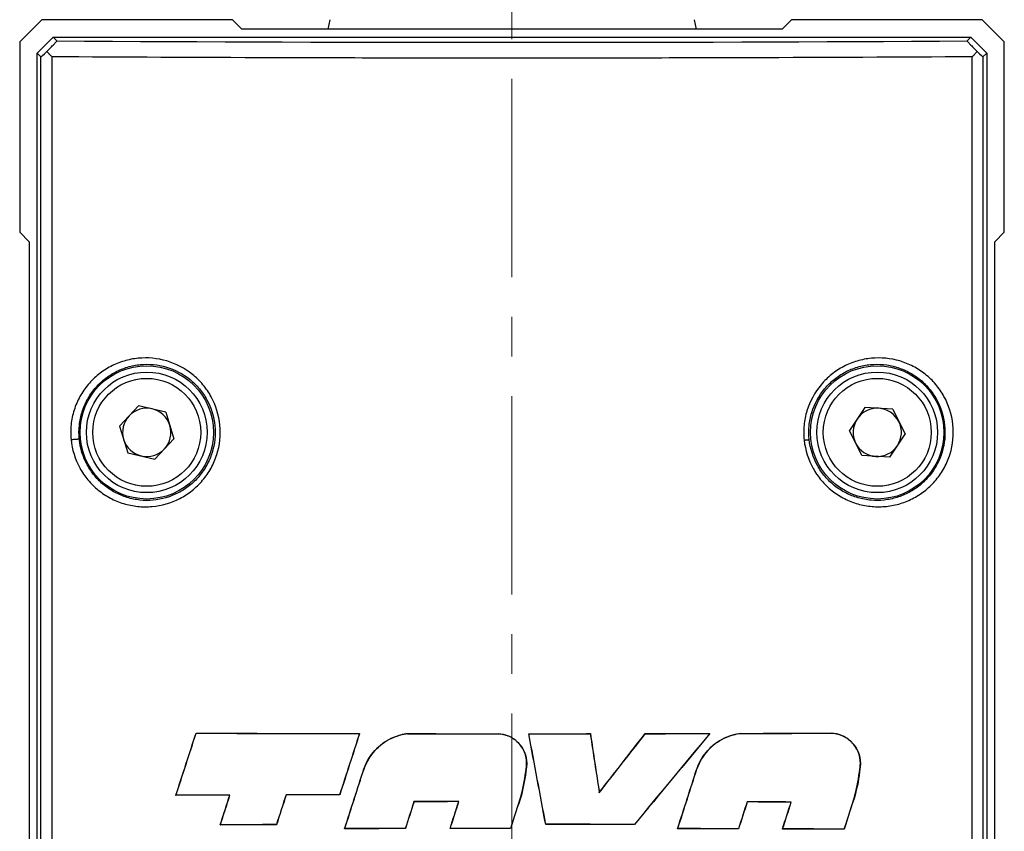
# Model space of a CAD drawing. Header units: inches. Extents: x 0 to 5655, y -2263 to 1330.
# Tile 198 of 239: x 4377 to 4408, y 23 to 49. Entities that reach past the tile are written whole.
import ezdxf

# ---------------------------------------------------------------- set-up
doc = ezdxf.new("R2010")
doc.units = ezdxf.units.IN
doc.header["$MEASUREMENT"] = 0
doc.linetypes.add('CENTER', pattern=[2, 1.25, -0.25, 0.25, -0.25])
for name, color, linetype, lineweight in [('AM_7', 4, 'CENTER', 15), ('可見 (ISO)', 7, 'Continuous', 25), ('窄部可見 (ISO)', 7, 'Continuous', 25)]:
    doc.layers.add(name, color=color, linetype=linetype, lineweight=lineweight)

msp = doc.modelspace()

# ---------------------------------------------------------------- linework, layer by layer
at = {"layer": 'AM_7', "ltscale": 5}
msp.add_line((4392.621, -9.356), (4392.621, 83.675), dxfattribs=at)
at = {"layer": '可見 (ISO)'}
for p, q in [((4377.818, 48.754), (4377.121, 48.057)), ((4383.818, 48.754), (4377.818, 48.754)), ((4384.118, 48.454), (4383.818, 48.754)), ((4386.886, 48.754), (4386.819, 48.454)), ((4398.356, 48.754), (4398.424, 48.454)), ((4401.424, 48.754), (4401.124, 48.454)), ((4407.424, 48.754), (4401.424, 48.754)), ((4408.121, 48.057), (4407.424, 48.754)), ((4401.124, 48.454), (4384.118, 48.454)), ((4377.121, 48.057), (4377.121, 42.057)), ((4377.671, 47.704), (4378.171, 48.204)), ((4378.171, 48.204), (4407.071, 48.204)), ((4378.171, 48.204), (4378.292, 48.083)), ((4406.95, 48.083), (4407.071, 48.204)), ((4407.071, 48.204), (4407.571, 47.703)), ((4408.121, 42.057), (4408.121, 48.057)), ((4377.671, 0.254), (4377.671, 47.704)), ((4377.792, 47.583), (4377.671, 47.704)), ((4407.571, 47.703), (4407.45, 47.583)), ((4407.571, 47.703), (4407.571, 0.254)), ((4377.121, 42.057), (4377.421, 41.757)), ((4407.821, 41.757), (4408.121, 42.057)), ((4377.421, 41.757), (4377.421, 22.104)), ((4407.821, 22.104), (4407.821, 41.757)), ((4380.267, 35.953), (4380.867, 36.594)), ((4381.721, 36.394), (4380.867, 36.594)), ((4381.721, 36.394), (4381.976, 35.554)), ((4403.731, 36.54), (4403.245, 35.808)), ((4404.607, 36.485), (4403.731, 36.54)), ((4404.607, 36.485), (4404.997, 35.699)), ((4380.267, 35.953), (4380.521, 35.113)), ((4403.636, 35.023), (4403.245, 35.808)), ((4404.512, 34.968), (4404.997, 35.699)), ((4381.976, 35.554), (4381.376, 34.914)), ((4380.521, 35.113), (4381.376, 34.914)), ((4404.512, 34.968), (4403.636, 35.023)), ((4382.676, 26.28), (4382.678, 26.276)), ((4387.822, 26.265), (4387.817, 26.261)), ((4389.332, 26.263), (4389.332, 26.259)), ((4392.19, 26.26), (4392.19, 26.257)), ((4393.149, 26.261), (4393.153, 26.257)), ((4395.088, 26.262), (4395.085, 26.258)), ((4396.817, 26.264), (4396.819, 26.26)), ((4398.855, 26.268), (4398.847, 26.264)), ((4399.815, 26.27), (4399.816, 26.267)), ((4402.675, 26.28), (4402.675, 26.276)), ((4387.959, 25.154), (4387.963, 25.153)), ((4393.07, 25.159), (4393.067, 25.16)), ((4398.441, 25.155), (4398.445, 25.154)), ((4403.577, 25.156), (4403.574, 25.157)), ((4382.037, 24.318), (4382.042, 24.322)), ((4383.737, 24.325), (4383.742, 24.328)), ((4385.509, 24.33), (4385.506, 24.334)), ((4387.197, 24.334), (4387.194, 24.338)), ((4392.916, 24.328), (4392.913, 24.329)), ((4395.37, 24.411), (4395.368, 24.402)), ((4403.422, 24.322), (4403.419, 24.323)), ((4389.537, 24.118), (4389.534, 24.122)), ((4390.944, 24.12), (4390.948, 24.123)), ((4400.027, 24.11), (4400.025, 24.113)), ((4401.408, 24.105), (4401.413, 24.109)), ((4383.434, 23.387), (4383.439, 23.391)), ((4385.208, 23.393), (4385.205, 23.396)), ((4387.351, 23.267), (4387.355, 23.27)), ((4389.264, 23.27), (4389.262, 23.273)), ((4390.671, 23.271), (4390.675, 23.275)), ((4392.576, 23.272), (4392.574, 23.275)), ((4393.683, 23.403), (4393.686, 23.406)), ((4396.477, 23.4), (4396.475, 23.404)), ((4397.835, 23.267), (4397.84, 23.27)), ((4399.754, 23.262), (4399.751, 23.266)), ((4401.137, 23.258), (4401.142, 23.261)), ((4403.076, 23.251), (4403.073, 23.254))]:
    msp.add_line(p, q, dxfattribs=at)
for centre, radius in [((4381.121, 35.754), 2.1), ((4404.121, 35.754), 2.1), ((4381.121, 35.754), 1.9), ((4404.121, 35.754), 1.9)]:
    msp.add_circle(centre, radius, dxfattribs=at)
for centre, start, end in [((4381.121, 35.754), 136.8628, 196.8628), ((4381.121, 35.754), 76.8628, 136.8628), ((4381.121, 35.754), 16.8628, 76.8628), ((4404.121, 35.754), 86.4238, 146.4238), ((4404.121, 35.754), 26.4238, 86.4238), ((4381.121, 35.754), 316.8628, 16.8628), ((4404.121, 35.754), 146.4238, 206.4238), ((4404.121, 35.754), 326.4238, 26.4238), ((4381.121, 35.754), 196.8628, 256.8628), ((4404.121, 35.754), 206.4238, 266.4238), ((4381.121, 35.754), 256.8628, 316.8628), ((4404.121, 35.754), 266.4238, 326.4238)]:
    msp.add_arc(centre, 0.76, start, end, dxfattribs=at)
for centre, major_axis, ratio, start_param, end_param in [((4378.292, 48.083), (0.5, 0.5), 0.017452, 3.14159, 4.018607), ((4406.95, 48.083), (0.5, -0.5), 0.017447, 5.406126, 6.283193), ((4384.744, 57.655), (136.672, 421.363), 0.017452, 4.638852, 4.64352), ((4384.711, 57.671), (-137.37, -423.515), 0.017452, 1.497634, 1.502261), ((4392.621, 27.059), (45.744, 0), 0.017452, 4.493214, 4.607268), ((4392.621, 27.059), (-45.944, 0), 0.017452, 1.352649, 1.466029), ((4400.5, 38.385), (147.226, 453.9), 0.017452, 1.60317, 1.607409), ((4400.464, 38.384), (-146.57, -451.877), 0.017452, 4.744873, 4.749146), ((4392.621, 27.059), (45.743, 0), 0.017452, 4.64041, 4.702964), ((4392.621, 27.059), (-45.943, 0), 0.017452, 1.499136, 1.561411), ((4392.621, 27.059), (45.743, 0), 0.017452, 4.723923, 4.766338), ((4369.37, 24.737), (-249.048, 1332.254), 0.017452, 4.708125, 4.71027), ((4392.621, 27.059), (-45.943, 0), 0.017452, 1.582372, 1.624444), ((4369.268, 24.737), (250.137, -1338.078), 0.017452, 1.566539, 1.56867), ((4427.277, 47.615), (-302.569, 1985.046), 0.017452, 1.578895, 1.57983), ((4427.124, 47.614), (301.232, -1976.274), 0.017452, 4.720533, 4.72147), ((4390.967, 22.195), (-74.414, -95.158), 0.017452, 1.607639, 1.627174), ((4390.975, 22.195), (74.088, 94.741), 0.017452, 4.749423, 4.768991), ((4392.621, 17.491), (45.946, 55.561), 0.011124, 1.421435, 1.473379), ((4392.621, 17.491), (45.746, 55.319), 0.011124, 1.420671, 1.472975), ((4392.621, 27.059), (45.743, 0), 0.017452, 4.804239, 4.849084), ((4392.621, 27.059), (-45.943, 0), 0.017452, 1.662282, 1.706727), ((4392.621, 27.059), (45.744, 0), 0.017452, 4.870318, 4.933982), ((4392.621, 27.059), (-45.944, 0), 0.017452, 1.728037, 1.791407), ((4384.625, 41.977), (146.179, 454.381), 0.017452, 4.676814, 4.680971), ((4384.589, 41.98), (-146.846, -456.456), 0.017452, 1.535411, 1.53954), ((4384.686, 9.788), (147.307, 457.888), 0.017452, 4.747443, 4.751569), ((4384.65, 9.787), (-147.969, -459.946), 0.017452, 1.605729, 1.609826), ((4392.621, 23.542), (-45.744, 0), 0.017452, 4.907848, 4.945894), ((4392.621, 23.542), (45.944, 0), 0.017452, 1.765284, 1.803155), ((4384.658, 53.209), (140.104, 435.497), 0.017452, 4.649472, 4.651631), ((4384.624, 53.221), (-140.799, -437.658), 0.017452, 1.5082, 1.510348), ((4400.411, 43.508), (146.105, 454.15), 0.017452, 1.618643, 1.62071), ((4400.373, 43.505), (-145.433, -452.062), 0.017452, 4.760432, 4.762508), ((4392.621, 23.542), (45.943, 0), 0.017452, 1.689199, 1.726293), ((4392.621, 23.542), (-45.743, 0), 0.017452, 4.831256, 4.868515), ((4400.758, 20.806), (149.995, 466.244), 0.017452, 1.568854, 1.571114), ((4400.723, 20.806), (-149.342, -464.213), 0.017452, 4.710415, 4.712691), ((4400.661, -9.786), (137.613, 427.755), 0.017452, 1.496588, 1.499094), ((4400.628, -9.769), (-136.908, -425.565), 0.017452, 4.637812, 4.640337), ((4400.725, 31.086), (149.537, 464.82), 0.017452, 1.591394, 1.59322), ((4400.689, 31.086), (-148.881, -462.78), 0.017452, 4.73306, 4.734894), ((4392.621, 23.322), (45.943, 0), 0.017452, 1.607213, 1.638039), ((4392.621, 23.322), (-45.743, 0), 0.017452, 4.74907, 4.77987), ((4384.547, 31.915), (148.75, 462.373), 0.017452, 4.699309, 4.701144), ((4384.512, 31.915), (-149.407, -464.415), 0.017452, 1.557805, 1.559632), ((4400.615, -0.777), (143.794, 446.969), 0.017452, 1.520697, 1.522596), ((4400.58, -0.771), (-143.116, -444.859), 0.017452, 4.662047, 4.663955), ((4392.621, 23.322), (45.944, 0), 0.017452, 1.378242, 1.408942), ((4392.621, 23.322), (-45.744, 0), 0.017452, 4.51909, 4.549763), ((4385.075, -0.004), (143.527, 446.139), 0.017452, 4.770168, 4.77207), ((4385.037, -0.01), (-144.204, -448.243), 0.017452, 1.62835, 1.630243), ((4392.621, 22.605), (-45.744, 0), 0.017452, 4.875175, 4.914602), ((4392.621, 22.605), (45.944, 0), 0.017452, 1.732924, 1.772008), ((4392.621, 22.474), (-45.743, 0), 0.017452, 4.785846, 4.827866), ((4392.621, 22.474), (45.943, 0), 0.017452, 1.643988, 1.685663), ((4392.621, 22.474), (-45.743, 0), 0.017452, 4.713375, 4.755047), ((4392.621, 22.474), (45.943, 0), 0.017452, 1.571834, 1.613164), ((4392.621, 22.605), (-45.743, 0), 0.017452, 4.628005, 4.689179), ((4392.621, 22.605), (45.943, 0), 0.017452, 1.486817, 1.547624), ((4392.621, 22.474), (-45.743, 0), 0.017452, 4.555819, 4.598158), ((4392.621, 22.474), (45.943, 0), 0.017452, 1.41497, 1.456959), ((4392.621, 22.474), (-45.744, 0), 0.017452, 4.481802, 4.525138), ((4392.621, 22.474), (45.944, 0), 0.017452, 1.341289, 1.384263)]:
    msp.add_ellipse(centre, major_axis=major_axis, ratio=ratio, start_param=start_param, end_param=end_param, dxfattribs=at)
for points, knots in [([(4377.979, 47.756), (4378.018, 47.795), (4378.056, 47.834), (4378.13, 47.909), (4378.166, 47.945), (4378.223, 48.004), (4378.245, 48.028), (4378.273, 48.058), (4378.281, 48.067), (4378.291, 48.079), (4378.293, 48.082), (4378.292, 48.083)], [0.00000087, 0.00000087, 0.00000087, 0.00000087, 0.01642997, 0.01642997, 0.03297362, 0.03297362, 0.04733203, 0.04733203, 0.05698009, 0.05698009, 0.06635361, 0.06635361, 0.06635361, 0.06635361]), ([(4406.95, 48.083), (4406.95, 48.082), (4406.952, 48.079), (4406.962, 48.067), (4406.97, 48.058), (4406.997, 48.028), (4407.02, 48.004), (4407.077, 47.945), (4407.112, 47.909), (4407.186, 47.834), (4407.225, 47.795), (4407.263, 47.756)], [0.00000029, 0.00000029, 0.00000029, 0.00000029, 0.00932482, 0.00932482, 0.01892226, 0.01892226, 0.03321006, 0.03321006, 0.04966837, 0.04966837, 0.06601659, 0.06601659, 0.06601659, 0.06601659]), ([(4378.134, 47.583), (4378.125, 47.592), (4378.117, 47.601), (4378.089, 47.63), (4378.071, 47.651), (4378.027, 47.7), (4378.002, 47.728), (4377.979, 47.756)], [-0.0247686, -0.0247686, -0.0247686, -0.0247686, -0.02091448, -0.02091448, -0.01229054, -0.01229054, -0.00000097, -0.00000097, -0.00000097, -0.00000097]), ([(4407.109, 47.583), (4407.117, 47.592), (4407.126, 47.601), (4407.153, 47.63), (4407.172, 47.651), (4407.215, 47.7), (4407.24, 47.728), (4407.263, 47.756)], [-0.0038519, -0.0038519, -0.0038519, -0.0038519, 0, 0, 0.0086169, 0.0086169, 0.02089739, 0.02089739, 0.02089739, 0.02089739]), ([(4387.959, 25.154), (4387.97, 25.185), (4387.982, 25.216), (4388.08, 25.452), (4388.208, 25.639), (4388.504, 25.935), (4388.692, 26.064), (4389.037, 26.206), (4389.185, 26.244), (4389.332, 26.263)], [0.5563482, 0.5563482, 0.5563482, 0.5563482, 0.5656841, 0.5656841, 0.6285372, 0.6285372, 0.6915574, 0.6915574, 0.7344084, 0.7344084, 0.7344084, 0.7344084]), ([(4389.332, 26.259), (4389.186, 26.241), (4389.039, 26.203), (4388.694, 26.061), (4388.507, 25.933), (4388.211, 25.638), (4388.083, 25.451), (4387.985, 25.215), (4387.973, 25.184), (4387.963, 25.153)], [-0.231066, -0.231066, -0.231066, -0.231066, -0.1883894, -0.1883894, -0.1255662, -0.1255662, -0.0627831, -0.0627831, -0.053411, -0.053411, -0.053411, -0.053411]), ([(4392.19, 26.26), (4392.295, 26.256), (4392.405, 26.232), (4392.622, 26.142), (4392.727, 26.07), (4392.894, 25.904), (4392.966, 25.798), (4393.061, 25.568), (4393.085, 25.442), (4393.085, 25.325), (4393.085, 25.271), (4393.08, 25.215), (4393.07, 25.159)], [0.4277686, 0.4277686, 0.4277686, 0.4277686, 0.4588695, 0.4588695, 0.4941607, 0.4941607, 0.5294503, 0.5294503, 0.56474, 0.56474, 0.56474, 0.5809374, 0.5809374, 0.5809374, 0.5809374]), ([(4393.067, 25.16), (4393.076, 25.215), (4393.081, 25.271), (4393.081, 25.442), (4393.058, 25.567), (4392.963, 25.797), (4392.891, 25.902), (4392.725, 26.067), (4392.62, 26.139), (4392.404, 26.229), (4392.295, 26.252), (4392.19, 26.257)], [-0.2974654, -0.2974654, -0.2974654, -0.2974654, -0.2813174, -0.2813174, -0.2461592, -0.2461592, -0.2110011, -0.2110011, -0.1758415, -0.1758415, -0.1448642, -0.1448642, -0.1448642, -0.1448642]), ([(4398.441, 25.155), (4398.452, 25.186), (4398.464, 25.217), (4398.561, 25.453), (4398.689, 25.64), (4398.985, 25.939), (4399.174, 26.068), (4399.52, 26.213), (4399.669, 26.251), (4399.815, 26.27)], [0.56185, 0.56185, 0.56185, 0.56185, 0.5711528, 0.5711528, 0.6340367, 0.6340367, 0.6978089, 0.6978089, 0.7411534, 0.7411534, 0.7411534, 0.7411534]), ([(4399.816, 26.267), (4399.669, 26.248), (4399.521, 26.21), (4399.175, 26.065), (4398.987, 25.936), (4398.692, 25.638), (4398.564, 25.451), (4398.467, 25.216), (4398.455, 25.185), (4398.445, 25.154)], [-0.2323641, -0.2323641, -0.2323641, -0.2323641, -0.189136, -0.189136, -0.1255046, -0.1255046, -0.0627523, -0.0627523, -0.053472, -0.053472, -0.053472, -0.053472]), ([(4402.675, 26.28), (4402.783, 26.275), (4402.896, 26.252), (4403.119, 26.16), (4403.228, 26.085), (4403.398, 25.915), (4403.471, 25.808), (4403.568, 25.573), (4403.592, 25.445), (4403.592, 25.325), (4403.592, 25.269), (4403.587, 25.213), (4403.577, 25.156)], [0.4414777, 0.4414777, 0.4414777, 0.4414777, 0.4742336, 0.4742336, 0.5113279, 0.5113279, 0.5474488, 0.5474488, 0.5835696, 0.5835696, 0.5835696, 0.6001132, 0.6001132, 0.6001132, 0.6001132]), ([(4403.574, 25.157), (4403.584, 25.213), (4403.589, 25.27), (4403.589, 25.445), (4403.564, 25.574), (4403.466, 25.809), (4403.392, 25.916), (4403.222, 26.085), (4403.114, 26.158), (4402.893, 26.249), (4402.782, 26.272), (4402.675, 26.276)], [-0.3071537, -0.3071537, -0.3071537, -0.3071537, -0.2906613, -0.2906613, -0.2544188, -0.2544188, -0.2181764, -0.2181764, -0.1814874, -0.1814874, -0.1491272, -0.1491272, -0.1491272, -0.1491272])]:
    msp.add_open_spline(points, degree=3, knots=knots, dxfattribs=at)
for points in [[(4392.913, 24.329), (4392.983, 24.605), (4393.035, 24.884), (4393.067, 25.16)], [(4393.07, 25.159), (4393.038, 24.883), (4392.986, 24.604), (4392.916, 24.328)], [(4403.419, 24.323), (4403.49, 24.597), (4403.542, 24.875), (4403.574, 25.157)], [(4403.577, 25.156), (4403.546, 24.874), (4403.494, 24.596), (4403.422, 24.322)]]:
    msp.add_open_spline(points, degree=3, dxfattribs=at)
at = {"layer": '窄部可見 (ISO)'}
for p, q in [((4377.792, 0.375), (4377.792, 47.583)), ((4378.134, 47.583), (4378.134, 0.375)), ((4407.109, 0.375), (4407.109, 47.583)), ((4407.45, 47.583), (4407.45, 0.375))]:
    msp.add_line(p, q, dxfattribs=at)
for centre in [(4381.121, 35.754), (4404.121, 35.754)]:
    msp.add_circle(centre, 1.7, dxfattribs=at)
msp.add_ellipse((4392.621, 48.832), major_axis=(45.243, 0), ratio=0.017452, start_param=4.390136, end_param=5.034646, dxfattribs=at)
for points, knots in [([(4407.109, 47.583), (4404.858, 47.57), (4402.52, 47.56), (4400.134, 47.553), (4397.664, 47.546), (4395.143, 47.542), (4392.621, 47.542), (4390.1, 47.542), (4387.579, 47.546), (4385.108, 47.553), (4382.722, 47.56), (4380.384, 47.57), (4378.134, 47.583)], [5.9609734, 5.9609734, 5.9609734, 5.9609734, 6.1192629, 6.1192629, 6.1192629, 6.2831856, 6.2831856, 6.2831856, 6.4471083, 6.4471083, 6.4471083, 6.6053972, 6.6053972, 6.6053972, 6.6053972]), ([(4378.738, 35.526), (4378.723, 35.683), (4378.724, 35.842), (4378.756, 36.152), (4378.788, 36.304), (4378.881, 36.602), (4378.943, 36.747), (4379.092, 37.016), (4379.18, 37.144), (4379.378, 37.38), (4379.488, 37.486), (4379.725, 37.676), (4379.854, 37.761), (4380.122, 37.901), (4380.262, 37.957), (4380.552, 38.044), (4380.702, 38.073), (4381.151, 38.117), (4381.46, 38.088), (4382.041, 37.916), (4382.32, 37.772), (4382.678, 37.484), (4382.79, 37.374), (4382.989, 37.137), (4383.076, 37.009), (4383.299, 36.6), (4383.394, 36.29), (4383.455, 35.67), (4383.421, 35.351), (4383.282, 34.906), (4383.22, 34.761), (4383.069, 34.488), (4382.981, 34.361), (4382.782, 34.125), (4382.669, 34.015), (4382.428, 33.824), (4382.3, 33.741), (4381.889, 33.53), (4381.594, 33.445), (4381.139, 33.405), (4380.988, 33.406), (4380.689, 33.437), (4380.538, 33.467), (4380.249, 33.555), (4380.11, 33.612), (4379.843, 33.754), (4379.714, 33.839), (4379.478, 34.03), (4379.37, 34.137), (4379.173, 34.373), (4379.085, 34.502), (4378.865, 34.907), (4378.769, 35.211), (4378.738, 35.526)], [0, 0, 0, 0, 0.00047265, 0.00047265, 0.0009453, 0.0009453, 0.00141795, 0.00141795, 0.0018906, 0.0018906, 0.00236326, 0.00236326, 0.00283591, 0.00283591, 0.00330856, 0.00330856, 0.00378121, 0.00378121, 0.00472651, 0.00472651, 0.00567181, 0.00567181, 0.00614446, 0.00614446, 0.00661711, 0.00661711, 0.00756242, 0.00756242, 0.00850772, 0.00850772, 0.00898037, 0.00898037, 0.00945302, 0.00945302, 0.00992567, 0.00992567, 0.01039832, 0.01039832, 0.01134362, 0.01134362, 0.01181628, 0.01181628, 0.01228893, 0.01228893, 0.01276158, 0.01276158, 0.01323423, 0.01323423, 0.01370688, 0.01370688, 0.01417953, 0.01417953, 0.01512483, 0.01512483, 0.01512483, 0.01512483]), ([(4378.998, 35.545), (4379.026, 35.257), (4379.113, 34.979), (4379.247, 34.732), (4379.314, 34.608), (4379.394, 34.49), (4379.483, 34.382), (4379.573, 34.274), (4379.672, 34.177), (4379.779, 34.09), (4379.886, 34.002), (4380.003, 33.925), (4380.125, 33.86), (4380.247, 33.795), (4380.373, 33.743), (4380.504, 33.703), (4380.636, 33.662), (4380.773, 33.635), (4380.909, 33.62), (4381.045, 33.606), (4381.182, 33.605), (4381.32, 33.617), (4381.596, 33.641), (4381.866, 33.719), (4382.115, 33.848), (4382.24, 33.912), (4382.357, 33.988), (4382.467, 34.075), (4382.576, 34.162), (4382.679, 34.262), (4382.77, 34.37), (4382.861, 34.478), (4382.942, 34.595), (4383.01, 34.72), (4383.079, 34.845), (4383.136, 34.977), (4383.178, 35.113), (4383.263, 35.385), (4383.293, 35.677), (4383.266, 35.961), (4383.238, 36.245), (4383.151, 36.528), (4383.016, 36.778), (4382.948, 36.903), (4382.868, 37.02), (4382.778, 37.128), (4382.687, 37.237), (4382.585, 37.337), (4382.476, 37.425), (4382.258, 37.6), (4382.004, 37.733), (4381.739, 37.811), (4381.475, 37.889), (4381.194, 37.915), (4380.921, 37.888), (4380.785, 37.875), (4380.649, 37.848), (4380.517, 37.809), (4380.385, 37.769), (4380.258, 37.717), (4380.136, 37.653), (4380.014, 37.589), (4379.897, 37.512), (4379.789, 37.426), (4379.681, 37.339), (4379.581, 37.242), (4379.491, 37.134), (4379.4, 37.026), (4379.32, 36.909), (4379.253, 36.786), (4379.185, 36.663), (4379.128, 36.531), (4379.086, 36.394), (4379.043, 36.258), (4379.014, 36.119), (4379, 35.977), (4378.985, 35.834), (4378.984, 35.689), (4378.998, 35.545)], [0, 0, 0, 0, 0.00086247, 0.00086247, 0.00086247, 0.00129371, 0.00129371, 0.00129371, 0.00172494, 0.00172494, 0.00172494, 0.00215618, 0.00215618, 0.00215618, 0.00258741, 0.00258741, 0.00258741, 0.00301865, 0.00301865, 0.00301865, 0.00344988, 0.00344988, 0.00344988, 0.00431236, 0.00431236, 0.00431236, 0.00474359, 0.00474359, 0.00474359, 0.00517483, 0.00517483, 0.00517483, 0.00560606, 0.00560606, 0.00560606, 0.0060373, 0.0060373, 0.0060373, 0.00689977, 0.00689977, 0.00689977, 0.00776224, 0.00776224, 0.00776224, 0.00819348, 0.00819348, 0.00819348, 0.00862471, 0.00862471, 0.00862471, 0.00948718, 0.00948718, 0.00948718, 0.01034965, 0.01034965, 0.01034965, 0.01078089, 0.01078089, 0.01078089, 0.01121212, 0.01121212, 0.01121212, 0.01164336, 0.01164336, 0.01164336, 0.0120746, 0.0120746, 0.0120746, 0.01250583, 0.01250583, 0.01250583, 0.01293707, 0.01293707, 0.01293707, 0.0133683, 0.0133683, 0.0133683, 0.01379954, 0.01379954, 0.01379954, 0.01379954]), ([(4401.82, 35.508), (4401.803, 35.664), (4401.803, 35.823), (4401.833, 36.134), (4401.863, 36.286), (4402, 36.736), (4402.151, 37.014), (4402.45, 37.372), (4402.56, 37.48), (4402.799, 37.673), (4402.93, 37.758), (4403.201, 37.9), (4403.341, 37.957), (4403.634, 38.044), (4403.785, 38.073), (4404.235, 38.117), (4404.543, 38.087), (4404.976, 37.959), (4405.118, 37.902), (4405.387, 37.761), (4405.514, 37.679), (4405.751, 37.49), (4405.862, 37.382), (4406.06, 37.148), (4406.147, 37.022), (4406.372, 36.616), (4406.47, 36.308), (4406.535, 35.689), (4406.504, 35.369), (4406.368, 34.924), (4406.308, 34.779), (4406.16, 34.506), (4406.074, 34.379), (4405.878, 34.143), (4405.768, 34.033), (4405.533, 33.842), (4405.406, 33.758), (4405.137, 33.614), (4404.997, 33.556), (4404.709, 33.468), (4404.56, 33.438), (4404.258, 33.406), (4404.108, 33.405), (4403.807, 33.431), (4403.655, 33.458), (4403.363, 33.542), (4403.222, 33.598), (4402.95, 33.737), (4402.818, 33.821), (4402.578, 34.012), (4402.467, 34.118), (4402.265, 34.355), (4402.176, 34.483), (4401.951, 34.889), (4401.853, 35.194), (4401.82, 35.508)], [0, 0, 0, 0, 0.00047291, 0.00047291, 0.00094581, 0.00094581, 0.00189162, 0.00189162, 0.00236453, 0.00236453, 0.00283743, 0.00283743, 0.00331034, 0.00331034, 0.00378325, 0.00378325, 0.00472906, 0.00472906, 0.00520196, 0.00520196, 0.00567487, 0.00567487, 0.00614778, 0.00614778, 0.00662068, 0.00662068, 0.00756649, 0.00756649, 0.0085123, 0.0085123, 0.00898521, 0.00898521, 0.00945812, 0.00945812, 0.00993102, 0.00993102, 0.01040393, 0.01040393, 0.01087683, 0.01087683, 0.01134974, 0.01134974, 0.01182265, 0.01182265, 0.01229555, 0.01229555, 0.01276846, 0.01276846, 0.01324136, 0.01324136, 0.01371427, 0.01371427, 0.01418717, 0.01418717, 0.01513299, 0.01513299, 0.01513299, 0.01513299]), ([(4401.979, 35.528), (4402.009, 35.241), (4402.098, 34.962), (4402.304, 34.591), (4402.385, 34.473), (4402.569, 34.256), (4402.67, 34.159), (4402.889, 33.985), (4403.009, 33.908), (4403.257, 33.781), (4403.386, 33.73), (4403.652, 33.654), (4403.79, 33.628), (4404.064, 33.605), (4404.201, 33.606), (4404.475, 33.635), (4404.611, 33.664), (4404.873, 33.744), (4405, 33.797), (4405.245, 33.928), (4405.36, 34.005), (4405.574, 34.18), (4405.674, 34.28), (4405.853, 34.496), (4405.931, 34.612), (4406.065, 34.861), (4406.121, 34.994), (4406.244, 35.401), (4406.272, 35.694), (4406.213, 36.261), (4406.124, 36.543), (4405.919, 36.914), (4405.84, 37.029), (4405.66, 37.243), (4405.558, 37.342), (4405.343, 37.515), (4405.228, 37.59), (4404.983, 37.718), (4404.854, 37.77), (4404.46, 37.888), (4404.18, 37.915), (4403.77, 37.876), (4403.633, 37.849), (4403.366, 37.77), (4403.238, 37.718), (4402.991, 37.588), (4402.872, 37.51), (4402.654, 37.334), (4402.554, 37.235), (4402.281, 36.907), (4402.143, 36.653), (4402.018, 36.242), (4401.99, 36.102), (4401.963, 35.818), (4401.963, 35.672), (4401.979, 35.528)], [0, 0, 0, 0, 0.0008615, 0.0008615, 0.00129225, 0.00129225, 0.001723, 0.001723, 0.00215375, 0.00215375, 0.0025845, 0.0025845, 0.00301525, 0.00301525, 0.003446, 0.003446, 0.00387675, 0.00387675, 0.0043075, 0.0043075, 0.00473825, 0.00473825, 0.005169, 0.005169, 0.00559975, 0.00559975, 0.0060305, 0.0060305, 0.006892, 0.006892, 0.0077535, 0.0077535, 0.00818425, 0.00818425, 0.008615, 0.008615, 0.00904575, 0.00904575, 0.0094765, 0.0094765, 0.010338, 0.010338, 0.01076875, 0.01076875, 0.0111995, 0.0111995, 0.01163025, 0.01163025, 0.012061, 0.012061, 0.0129225, 0.0129225, 0.01335325, 0.01335325, 0.013784, 0.013784, 0.013784, 0.013784])]:
    msp.add_open_spline(points, degree=3, knots=knots, dxfattribs=at)
for points, weights in [([(4378.738, 35.526), (4378.993, 35.553), (4378.998, 35.545)], [1.00000251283, 0.597778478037, 1.00000077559]), ([(4401.82, 35.508), (4401.976, 35.525), (4401.979, 35.528)], [1.000023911, 0.780062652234, 0.999995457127])]:
    msp.add_rational_spline(points, weights, degree=2, dxfattribs=at)

doc.saveas('drawing.dxf')
